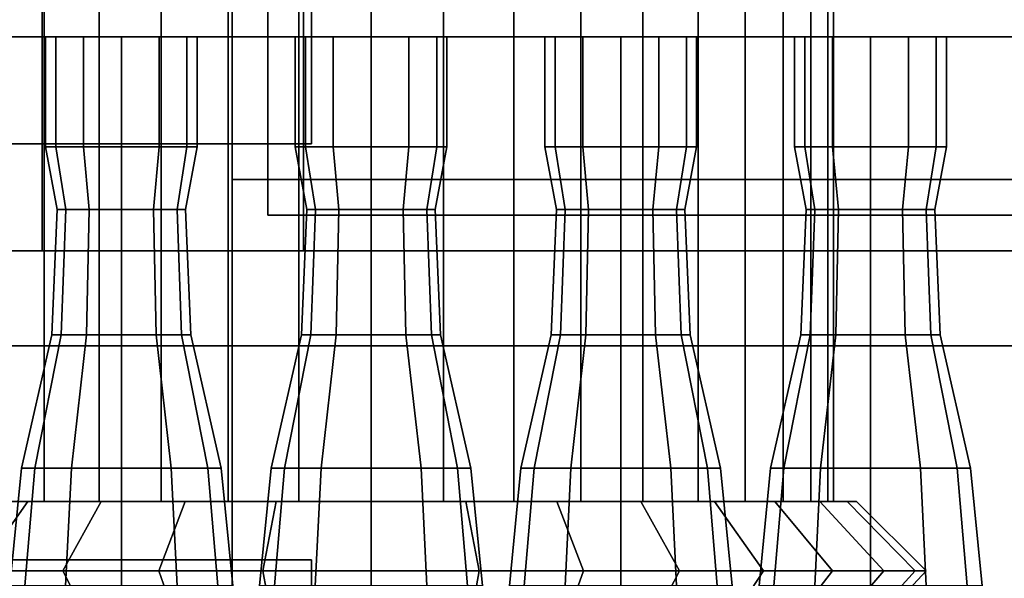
# Model space of a CAD drawing. Header units: metres. Extents: x -34.5 to -0.5, y 0 to 14.7.
# Tile 29 of 74: x -21.546 to -20.717, y 1.224 to 1.694. Entities that reach past the tile are written whole.
import ezdxf

# ---------------------------------------------------------------- set-up
doc = ezdxf.new("R2010")
doc.units = ezdxf.units.M
for name, color, linetype in [('FRAME', 8, 'Continuous'), ('GLASS', 5, 'Continuous'), ('PLASTER', 8, 'Continuous'), ('STUCCO', 8, 'Continuous')]:
    doc.layers.add(name, color=color, linetype=linetype)

msp = doc.modelspace()

# ---------------------------------------------------------------- linework, layer by layer
at = {"layer": 'FRAME'}
for points in [[(-21.3067, 1.5), (-21.3667, 1.5), (-21.3667, 4), (-21.3067, 4)], [(-21.3667, 1.5), (-21.3067, 1.5), (-21.3067, 4), (-21.3667, 4)], [(-21.3067, 1.5), (-21.3667, 1.5), (-21.3667, 4), (-21.3067, 4)], [(-21.3667, 1.5), (-21.3067, 1.5), (-21.3067, 4), (-21.3667, 4)], [(-19.9667, 1.5), (-21.3667, 1.5), (-21.3667, 1.56), (-19.9667, 1.56)], [(-21.3667, 1.5), (-19.9667, 1.5), (-19.9667, 1.56), (-21.3667, 1.56)], [(-19.9667, 1.5), (-21.3667, 1.5), (-21.3667, 1.56), (-19.9667, 1.56)], [(-21.3667, 1.5), (-19.9667, 1.5), (-19.9667, 1.56), (-21.3667, 1.56)]]:
    msp.add_lwpolyline(points, close=True, dxfattribs=at)
at = {"layer": 'GLASS'}
for points in [[(-19.9967, 1.53), (-21.3367, 1.53), (-21.3367, 3.97), (-19.9967, 3.97)], [(-21.3367, 1.53), (-19.9967, 1.53), (-19.9967, 3.97), (-21.3367, 3.97)], [(-19.9967, 1.53), (-21.3367, 1.53), (-21.3367, 3.97), (-19.9967, 3.97)], [(-21.3367, 1.53), (-19.9967, 1.53), (-19.9967, 3.97), (-21.3367, 3.97)]]:
    msp.add_lwpolyline(points, close=True, dxfattribs=at)
at = {"layer": 'PLASTER'}
for points in [[(-21.3667, 0.9), (-22.6333, 0.9), (-22.6333, 4.5), (-21.3667, 4.5)], [(-22.6333, 0.9), (-21.3667, 0.9), (-21.3667, 4.5), (-22.6333, 4.5)], [(-21.3667, 0.9), (-22, 0.9), (-22, 4.5), (-21.3667, 4.5)], [(-22, 0.9), (-21.3667, 0.9), (-21.3667, 4.5), (-22, 4.5)], [(-19.9667, 0.9), (-21.3667, 0.9), (-21.3667, 1.5), (-19.9667, 1.5)], [(-21.3667, 0.9), (-19.9667, 0.9), (-19.9667, 1.5), (-21.3667, 1.5)], [(-19.9667, 0.9), (-21.3667, 0.9), (-21.3667, 1.5), (-19.9667, 1.5)], [(-21.3667, 0.9), (-19.9667, 0.9), (-19.9667, 1.5), (-21.3667, 1.5)]]:
    msp.add_lwpolyline(points, close=True, dxfattribs=at)
at = {"layer": 'STUCCO'}
for points in [[(-21.3667, 1.5), (-21.5267, 1.5), (-21.5267, 4), (-21.3667, 4)], [(-21.5267, 1.5), (-21.3667, 1.5), (-21.3667, 4), (-21.5267, 4)], [(-21.3667, 1.5), (-21.5267, 1.5), (-21.5267, 4), (-21.3667, 4)], [(-21.5267, 1.5), (-21.3667, 1.5), (-21.3667, 4), (-21.5267, 4)], [(-21.525, 1.2889), (-21.5646, 1.2889), (-21.5646, 2.0707), (-21.525, 2.0707)], [(-21.5646, 1.2889), (-21.525, 1.2889), (-21.525, 2.0707), (-21.5646, 2.0707)], [(-21.4786, 1.2889), (-21.525, 1.2889), (-21.525, 2.0707), (-21.4786, 2.0707)], [(-21.525, 1.2889), (-21.4786, 1.2889), (-21.4786, 2.0707), (-21.525, 2.0707)], [(-21.4265, 1.2889), (-21.4786, 1.2889), (-21.4786, 2.0707), (-21.4265, 2.0707)], [(-21.4786, 1.2889), (-21.4265, 1.2889), (-21.4265, 2.0707), (-21.4786, 2.0707)], [(-21.3702, 1.2889), (-21.4265, 1.2889), (-21.4265, 2.0707), (-21.3702, 2.0707)], [(-21.4265, 1.2889), (-21.3702, 1.2889), (-21.3702, 2.0707), (-21.4265, 2.0707)], [(-21.3108, 1.2889), (-21.3702, 1.2889), (-21.3702, 2.0707), (-21.3108, 2.0707)], [(-21.3702, 1.2889), (-21.3108, 1.2889), (-21.3108, 2.0707), (-21.3702, 2.0707)], [(-21.25, 1.2889), (-21.3108, 1.2889), (-21.3108, 2.0707), (-21.25, 2.0707)], [(-21.3108, 1.2889), (-21.25, 1.2889), (-21.25, 2.0707), (-21.3108, 2.0707)], [(-21.1892, 1.2889), (-21.25, 1.2889), (-21.25, 2.0707), (-21.1892, 2.0707)], [(-21.25, 1.2889), (-21.1892, 1.2889), (-21.1892, 2.0707), (-21.25, 2.0707)], [(-21.1298, 1.2889), (-21.1892, 1.2889), (-21.1892, 2.0707), (-21.1298, 2.0707)], [(-21.1892, 1.2889), (-21.1298, 1.2889), (-21.1298, 2.0707), (-21.1892, 2.0707)], [(-21.0735, 1.2889), (-21.1298, 1.2889), (-21.1298, 2.0707), (-21.0735, 2.0707)], [(-21.1298, 1.2889), (-21.0735, 1.2889), (-21.0735, 2.0707), (-21.1298, 2.0707)], [(-21.0214, 1.2889), (-21.0735, 1.2889), (-21.0735, 2.0707), (-21.0214, 2.0707)], [(-21.0735, 1.2889), (-21.0214, 1.2889), (-21.0214, 2.0707), (-21.0735, 2.0707)], [(-20.975, 1.2889), (-21.0214, 1.2889), (-21.0214, 2.0707), (-20.975, 2.0707)], [(-21.0214, 1.2889), (-20.975, 1.2889), (-20.975, 2.0707), (-21.0214, 2.0707)], [(-20.9354, 1.2889), (-20.975, 1.2889), (-20.975, 2.0707), (-20.9354, 2.0707)], [(-20.975, 1.2889), (-20.9354, 1.2889), (-20.9354, 2.0707), (-20.975, 2.0707)], [(-20.9035, 1.2889), (-20.9354, 1.2889), (-20.9354, 2.0707), (-20.9035, 2.0707)], [(-20.9354, 1.2889), (-20.9035, 1.2889), (-20.9035, 2.0707), (-20.9354, 2.0707)], [(-20.8801, 1.2889), (-20.9035, 1.2889), (-20.9035, 2.0707), (-20.8801, 2.0707)], [(-20.9035, 1.2889), (-20.8801, 1.2889), (-20.8801, 2.0707), (-20.9035, 2.0707)], [(-20.8659, 1.2889), (-20.8801, 1.2889), (-20.8801, 2.0707), (-20.8659, 2.0707)], [(-20.8801, 1.2889), (-20.8659, 1.2889), (-20.8659, 2.0707), (-20.8801, 2.0707)], [(-20.8611, 1.2889), (-20.8659, 1.2889), (-20.8659, 2.0707), (-20.8611, 2.0707)], [(-20.8659, 1.2889), (-20.8611, 1.2889), (-20.8611, 2.0707), (-20.8659, 2.0707)], [(-21.3, 1.59), (-22.05, 1.59), (-22.05, 1.88), (-21.3, 1.88)], [(-22.05, 1.59), (-21.3, 1.59), (-21.3, 1.88), (-22.05, 1.88)], [(-20, 1.68), (-25.9, 1.68), (-25.9, 1.8), (-20, 1.8)], [(-25.9, 1.68), (-20, 1.68), (-20, 1.8), (-25.9, 1.8)], [(-21.5152, 1.5876), (-21.5237, 1.5876), (-21.5237, 1.68), (-21.5152, 1.68)], [(-21.5237, 1.5876), (-21.5152, 1.5876), (-21.5152, 1.68), (-21.5237, 1.68)], [(-21.4919, 1.5876), (-21.5152, 1.5876), (-21.5152, 1.68), (-21.4919, 1.68)], [(-21.5152, 1.5876), (-21.4919, 1.5876), (-21.4919, 1.68), (-21.5152, 1.68)], [(-21.46, 1.5876), (-21.4919, 1.5876), (-21.4919, 1.68), (-21.46, 1.68)], [(-21.4919, 1.5876), (-21.46, 1.5876), (-21.46, 1.68), (-21.4919, 1.68)], [(-21.4281, 1.5876), (-21.46, 1.5876), (-21.46, 1.68), (-21.4281, 1.68)], [(-21.46, 1.5876), (-21.4281, 1.5876), (-21.4281, 1.68), (-21.46, 1.68)], [(-21.4048, 1.5876), (-21.4281, 1.5876), (-21.4281, 1.68), (-21.4048, 1.68)], [(-21.4281, 1.5876), (-21.4048, 1.5876), (-21.4048, 1.68), (-21.4281, 1.68)], [(-21.3962, 1.5876), (-21.4048, 1.5876), (-21.4048, 1.68), (-21.3962, 1.68)], [(-21.4048, 1.5876), (-21.3962, 1.5876), (-21.3962, 1.68), (-21.4048, 1.68)], [(-21.3052, 1.5876), (-21.3137, 1.5876), (-21.3137, 1.68), (-21.3052, 1.68)], [(-21.3137, 1.5876), (-21.3052, 1.5876), (-21.3052, 1.68), (-21.3137, 1.68)], [(-21.2819, 1.5876), (-21.3052, 1.5876), (-21.3052, 1.68), (-21.2819, 1.68)], [(-21.3052, 1.5876), (-21.2819, 1.5876), (-21.2819, 1.68), (-21.3052, 1.68)], [(-21.25, 1.5876), (-21.2819, 1.5876), (-21.2819, 1.68), (-21.25, 1.68)], [(-21.2819, 1.5876), (-21.25, 1.5876), (-21.25, 1.68), (-21.2819, 1.68)], [(-21.2181, 1.5876), (-21.25, 1.5876), (-21.25, 1.68), (-21.2181, 1.68)], [(-21.25, 1.5876), (-21.2181, 1.5876), (-21.2181, 1.68), (-21.25, 1.68)], [(-21.1948, 1.5876), (-21.2181, 1.5876), (-21.2181, 1.68), (-21.1948, 1.68)], [(-21.2181, 1.5876), (-21.1948, 1.5876), (-21.1948, 1.68), (-21.2181, 1.68)], [(-21.1863, 1.5876), (-21.1948, 1.5876), (-21.1948, 1.68), (-21.1863, 1.68)], [(-21.1948, 1.5876), (-21.1863, 1.5876), (-21.1863, 1.68), (-21.1948, 1.68)], [(-21.0952, 1.5876), (-21.1038, 1.5876), (-21.1038, 1.68), (-21.0952, 1.68)], [(-21.1038, 1.5876), (-21.0952, 1.5876), (-21.0952, 1.68), (-21.1038, 1.68)], [(-21.0719, 1.5876), (-21.0952, 1.5876), (-21.0952, 1.68), (-21.0719, 1.68)], [(-21.0952, 1.5876), (-21.0719, 1.5876), (-21.0719, 1.68), (-21.0952, 1.68)], [(-21.04, 1.5876), (-21.0719, 1.5876), (-21.0719, 1.68), (-21.04, 1.68)], [(-21.0719, 1.5876), (-21.04, 1.5876), (-21.04, 1.68), (-21.0719, 1.68)], [(-21.0081, 1.5876), (-21.04, 1.5876), (-21.04, 1.68), (-21.0081, 1.68)], [(-21.04, 1.5876), (-21.0081, 1.5876), (-21.0081, 1.68), (-21.04, 1.68)], [(-20.9848, 1.5876), (-21.0081, 1.5876), (-21.0081, 1.68), (-20.9848, 1.68)], [(-21.0081, 1.5876), (-20.9848, 1.5876), (-20.9848, 1.68), (-21.0081, 1.68)], [(-20.9763, 1.5876), (-20.9848, 1.5876), (-20.9848, 1.68), (-20.9763, 1.68)], [(-20.9848, 1.5876), (-20.9763, 1.5876), (-20.9763, 1.68), (-20.9848, 1.68)], [(-20.8852, 1.5876), (-20.8938, 1.5876), (-20.8938, 1.68), (-20.8852, 1.68)], [(-20.8938, 1.5876), (-20.8852, 1.5876), (-20.8852, 1.68), (-20.8938, 1.68)], [(-20.8619, 1.5876), (-20.8852, 1.5876), (-20.8852, 1.68), (-20.8619, 1.68)], [(-20.8852, 1.5876), (-20.8619, 1.5876), (-20.8619, 1.68), (-20.8852, 1.68)], [(-20.83, 1.5876), (-20.8619, 1.5876), (-20.8619, 1.68), (-20.83, 1.68)], [(-20.8619, 1.5876), (-20.83, 1.5876), (-20.83, 1.68), (-20.8619, 1.68)], [(-20.7981, 1.5876), (-20.83, 1.5876), (-20.83, 1.68), (-20.7981, 1.68)], [(-20.83, 1.5876), (-20.7981, 1.5876), (-20.7981, 1.68), (-20.83, 1.68)], [(-20.7748, 1.5876), (-20.7981, 1.5876), (-20.7981, 1.68), (-20.7748, 1.68)], [(-20.7981, 1.5876), (-20.7748, 1.5876), (-20.7748, 1.68), (-20.7981, 1.68)], [(-20.7662, 1.5876), (-20.7748, 1.5876), (-20.7748, 1.68), (-20.7662, 1.68)], [(-20.7748, 1.5876), (-20.7662, 1.5876), (-20.7662, 1.68), (-20.7748, 1.68)], [(-21.5068, 1.5348), (-21.514, 1.5348), (-21.5237, 1.5876), (-21.5152, 1.5876)], [(-21.514, 1.5348), (-21.5068, 1.5348), (-21.5152, 1.5876), (-21.5237, 1.5876)], [(-21.487, 1.5348), (-21.5068, 1.5348), (-21.5152, 1.5876), (-21.4919, 1.5876)], [(-21.5068, 1.5348), (-21.487, 1.5348), (-21.4919, 1.5876), (-21.5152, 1.5876)], [(-21.46, 1.5348), (-21.487, 1.5348), (-21.4919, 1.5876), (-21.46, 1.5876)], [(-21.487, 1.5348), (-21.46, 1.5348), (-21.46, 1.5876), (-21.4919, 1.5876)], [(-21.433, 1.5348), (-21.46, 1.5348), (-21.46, 1.5876), (-21.4281, 1.5876)], [(-21.46, 1.5348), (-21.433, 1.5348), (-21.4281, 1.5876), (-21.46, 1.5876)], [(-21.4132, 1.5348), (-21.433, 1.5348), (-21.4281, 1.5876), (-21.4048, 1.5876)], [(-21.433, 1.5348), (-21.4132, 1.5348), (-21.4048, 1.5876), (-21.4281, 1.5876)], [(-21.406, 1.5348), (-21.4132, 1.5348), (-21.4048, 1.5876), (-21.3962, 1.5876)], [(-21.4132, 1.5348), (-21.406, 1.5348), (-21.3962, 1.5876), (-21.4048, 1.5876)], [(-21.2968, 1.5348), (-21.304, 1.5348), (-21.3137, 1.5876), (-21.3052, 1.5876)], [(-21.304, 1.5348), (-21.2968, 1.5348), (-21.3052, 1.5876), (-21.3137, 1.5876)], [(-21.277, 1.5348), (-21.2968, 1.5348), (-21.3052, 1.5876), (-21.2819, 1.5876)], [(-21.2968, 1.5348), (-21.277, 1.5348), (-21.2819, 1.5876), (-21.3052, 1.5876)], [(-21.25, 1.5348), (-21.277, 1.5348), (-21.2819, 1.5876), (-21.25, 1.5876)], [(-21.277, 1.5348), (-21.25, 1.5348), (-21.25, 1.5876), (-21.2819, 1.5876)], [(-21.223, 1.5348), (-21.25, 1.5348), (-21.25, 1.5876), (-21.2181, 1.5876)], [(-21.25, 1.5348), (-21.223, 1.5348), (-21.2181, 1.5876), (-21.25, 1.5876)], [(-21.2032, 1.5348), (-21.223, 1.5348), (-21.2181, 1.5876), (-21.1948, 1.5876)], [(-21.223, 1.5348), (-21.2032, 1.5348), (-21.1948, 1.5876), (-21.2181, 1.5876)], [(-21.196, 1.5348), (-21.2032, 1.5348), (-21.1948, 1.5876), (-21.1863, 1.5876)], [(-21.2032, 1.5348), (-21.196, 1.5348), (-21.1863, 1.5876), (-21.1948, 1.5876)], [(-21.0868, 1.5348), (-21.094, 1.5348), (-21.1038, 1.5876), (-21.0952, 1.5876)], [(-21.094, 1.5348), (-21.0868, 1.5348), (-21.0952, 1.5876), (-21.1038, 1.5876)], [(-21.067, 1.5348), (-21.0868, 1.5348), (-21.0952, 1.5876), (-21.0719, 1.5876)], [(-21.0868, 1.5348), (-21.067, 1.5348), (-21.0719, 1.5876), (-21.0952, 1.5876)], [(-21.04, 1.5348), (-21.067, 1.5348), (-21.0719, 1.5876), (-21.04, 1.5876)], [(-21.067, 1.5348), (-21.04, 1.5348), (-21.04, 1.5876), (-21.0719, 1.5876)], [(-21.013, 1.5348), (-21.04, 1.5348), (-21.04, 1.5876), (-21.0081, 1.5876)], [(-21.04, 1.5348), (-21.013, 1.5348), (-21.0081, 1.5876), (-21.04, 1.5876)], [(-20.9932, 1.5348), (-21.013, 1.5348), (-21.0081, 1.5876), (-20.9848, 1.5876)], [(-21.013, 1.5348), (-20.9932, 1.5348), (-20.9848, 1.5876), (-21.0081, 1.5876)], [(-20.986, 1.5348), (-20.9932, 1.5348), (-20.9848, 1.5876), (-20.9763, 1.5876)], [(-20.9932, 1.5348), (-20.986, 1.5348), (-20.9763, 1.5876), (-20.9848, 1.5876)], [(-20.8768, 1.5348), (-20.884, 1.5348), (-20.8938, 1.5876), (-20.8852, 1.5876)], [(-20.884, 1.5348), (-20.8768, 1.5348), (-20.8852, 1.5876), (-20.8938, 1.5876)], [(-20.857, 1.5348), (-20.8768, 1.5348), (-20.8852, 1.5876), (-20.8619, 1.5876)], [(-20.8768, 1.5348), (-20.857, 1.5348), (-20.8619, 1.5876), (-20.8852, 1.5876)], [(-20.83, 1.5348), (-20.857, 1.5348), (-20.8619, 1.5876), (-20.83, 1.5876)], [(-20.857, 1.5348), (-20.83, 1.5348), (-20.83, 1.5876), (-20.8619, 1.5876)], [(-20.803, 1.5348), (-20.83, 1.5348), (-20.83, 1.5876), (-20.7981, 1.5876)], [(-20.83, 1.5348), (-20.803, 1.5348), (-20.7981, 1.5876), (-20.83, 1.5876)], [(-20.7832, 1.5348), (-20.803, 1.5348), (-20.7981, 1.5876), (-20.7748, 1.5876)], [(-20.803, 1.5348), (-20.7832, 1.5348), (-20.7748, 1.5876), (-20.7981, 1.5876)], [(-20.776, 1.5348), (-20.7832, 1.5348), (-20.7748, 1.5876), (-20.7662, 1.5876)], [(-20.7832, 1.5348), (-20.776, 1.5348), (-20.7662, 1.5876), (-20.7748, 1.5876)], [(-21.5107, 1.4292), (-21.5185, 1.4292), (-21.514, 1.5348), (-21.5068, 1.5348)], [(-21.5185, 1.4292), (-21.5107, 1.4292), (-21.5068, 1.5348), (-21.514, 1.5348)], [(-21.4892, 1.4292), (-21.5107, 1.4292), (-21.5068, 1.5348), (-21.487, 1.5348)], [(-21.5107, 1.4292), (-21.4892, 1.4292), (-21.487, 1.5348), (-21.5068, 1.5348)], [(-21.46, 1.4292), (-21.4892, 1.4292), (-21.487, 1.5348), (-21.46, 1.5348)], [(-21.4892, 1.4292), (-21.46, 1.4292), (-21.46, 1.5348), (-21.487, 1.5348)], [(-21.4307, 1.4292), (-21.46, 1.4292), (-21.46, 1.5348), (-21.433, 1.5348)], [(-21.46, 1.4292), (-21.4307, 1.4292), (-21.433, 1.5348), (-21.46, 1.5348)], [(-21.4093, 1.4292), (-21.4307, 1.4292), (-21.433, 1.5348), (-21.4132, 1.5348)], [(-21.4307, 1.4292), (-21.4093, 1.4292), (-21.4132, 1.5348), (-21.433, 1.5348)], [(-21.4015, 1.4292), (-21.4093, 1.4292), (-21.4132, 1.5348), (-21.406, 1.5348)], [(-21.4093, 1.4292), (-21.4015, 1.4292), (-21.406, 1.5348), (-21.4132, 1.5348)], [(-21.3007, 1.4292), (-21.3085, 1.4292), (-21.304, 1.5348), (-21.2968, 1.5348)], [(-21.3085, 1.4292), (-21.3007, 1.4292), (-21.2968, 1.5348), (-21.304, 1.5348)], [(-21.2793, 1.4292), (-21.3007, 1.4292), (-21.2968, 1.5348), (-21.277, 1.5348)], [(-21.3007, 1.4292), (-21.2793, 1.4292), (-21.277, 1.5348), (-21.2968, 1.5348)], [(-21.25, 1.4292), (-21.2793, 1.4292), (-21.277, 1.5348), (-21.25, 1.5348)], [(-21.2793, 1.4292), (-21.25, 1.4292), (-21.25, 1.5348), (-21.277, 1.5348)], [(-21.2207, 1.4292), (-21.25, 1.4292), (-21.25, 1.5348), (-21.223, 1.5348)], [(-21.25, 1.4292), (-21.2207, 1.4292), (-21.223, 1.5348), (-21.25, 1.5348)], [(-21.1993, 1.4292), (-21.2207, 1.4292), (-21.223, 1.5348), (-21.2032, 1.5348)], [(-21.2207, 1.4292), (-21.1993, 1.4292), (-21.2032, 1.5348), (-21.223, 1.5348)], [(-21.1915, 1.4292), (-21.1993, 1.4292), (-21.2032, 1.5348), (-21.196, 1.5348)], [(-21.1993, 1.4292), (-21.1915, 1.4292), (-21.196, 1.5348), (-21.2032, 1.5348)], [(-21.0907, 1.4292), (-21.0985, 1.4292), (-21.094, 1.5348), (-21.0868, 1.5348)], [(-21.0985, 1.4292), (-21.0907, 1.4292), (-21.0868, 1.5348), (-21.094, 1.5348)], [(-21.0693, 1.4292), (-21.0907, 1.4292), (-21.0868, 1.5348), (-21.067, 1.5348)], [(-21.0907, 1.4292), (-21.0693, 1.4292), (-21.067, 1.5348), (-21.0868, 1.5348)], [(-21.04, 1.4292), (-21.0693, 1.4292), (-21.067, 1.5348), (-21.04, 1.5348)], [(-21.0693, 1.4292), (-21.04, 1.4292), (-21.04, 1.5348), (-21.067, 1.5348)], [(-21.0108, 1.4292), (-21.04, 1.4292), (-21.04, 1.5348), (-21.013, 1.5348)], [(-21.04, 1.4292), (-21.0108, 1.4292), (-21.013, 1.5348), (-21.04, 1.5348)], [(-20.9893, 1.4292), (-21.0108, 1.4292), (-21.013, 1.5348), (-20.9932, 1.5348)], [(-21.0108, 1.4292), (-20.9893, 1.4292), (-20.9932, 1.5348), (-21.013, 1.5348)], [(-20.9815, 1.4292), (-20.9893, 1.4292), (-20.9932, 1.5348), (-20.986, 1.5348)], [(-20.9893, 1.4292), (-20.9815, 1.4292), (-20.986, 1.5348), (-20.9932, 1.5348)], [(-20.8807, 1.4292), (-20.8885, 1.4292), (-20.884, 1.5348), (-20.8768, 1.5348)], [(-20.8885, 1.4292), (-20.8807, 1.4292), (-20.8768, 1.5348), (-20.884, 1.5348)], [(-20.8592, 1.4292), (-20.8807, 1.4292), (-20.8768, 1.5348), (-20.857, 1.5348)], [(-20.8807, 1.4292), (-20.8592, 1.4292), (-20.857, 1.5348), (-20.8768, 1.5348)], [(-20.83, 1.4292), (-20.8592, 1.4292), (-20.857, 1.5348), (-20.83, 1.5348)], [(-20.8592, 1.4292), (-20.83, 1.4292), (-20.83, 1.5348), (-20.857, 1.5348)], [(-20.8008, 1.4292), (-20.83, 1.4292), (-20.83, 1.5348), (-20.803, 1.5348)], [(-20.83, 1.4292), (-20.8008, 1.4292), (-20.803, 1.5348), (-20.83, 1.5348)], [(-20.7793, 1.4292), (-20.8008, 1.4292), (-20.803, 1.5348), (-20.7832, 1.5348)], [(-20.8008, 1.4292), (-20.7793, 1.4292), (-20.7832, 1.5348), (-20.803, 1.5348)], [(-20.7715, 1.4292), (-20.7793, 1.4292), (-20.7832, 1.5348), (-20.776, 1.5348)], [(-20.7793, 1.4292), (-20.7715, 1.4292), (-20.776, 1.5348), (-20.7832, 1.5348)], [(-19.7467, 1.42), (-21.5867, 1.42), (-21.5867, 1.5), (-19.7467, 1.5)], [(-21.5867, 1.42), (-19.7467, 1.42), (-19.7467, 1.5), (-21.5867, 1.5)], [(-19.7467, 1.42), (-21.5867, 1.42), (-21.5867, 1.5), (-19.7467, 1.5)], [(-21.5867, 1.42), (-19.7467, 1.42), (-19.7467, 1.5), (-21.5867, 1.5)], [(-21.5328, 1.317), (-21.544, 1.317), (-21.5185, 1.4292), (-21.5107, 1.4292)], [(-21.544, 1.317), (-21.5328, 1.317), (-21.5107, 1.4292), (-21.5185, 1.4292)], [(-21.502, 1.317), (-21.5328, 1.317), (-21.5107, 1.4292), (-21.4892, 1.4292)], [(-21.5328, 1.317), (-21.502, 1.317), (-21.4892, 1.4292), (-21.5107, 1.4292)], [(-21.46, 1.317), (-21.502, 1.317), (-21.4892, 1.4292), (-21.46, 1.4292)], [(-21.502, 1.317), (-21.46, 1.317), (-21.46, 1.4292), (-21.4892, 1.4292)], [(-21.418, 1.317), (-21.46, 1.317), (-21.46, 1.4292), (-21.4307, 1.4292)], [(-21.46, 1.317), (-21.418, 1.317), (-21.4307, 1.4292), (-21.46, 1.4292)], [(-21.3873, 1.317), (-21.418, 1.317), (-21.4307, 1.4292), (-21.4093, 1.4292)], [(-21.418, 1.317), (-21.3873, 1.317), (-21.4093, 1.4292), (-21.4307, 1.4292)], [(-21.376, 1.317), (-21.3873, 1.317), (-21.4093, 1.4292), (-21.4015, 1.4292)], [(-21.3873, 1.317), (-21.376, 1.317), (-21.4015, 1.4292), (-21.4093, 1.4292)], [(-21.3227, 1.317), (-21.334, 1.317), (-21.3085, 1.4292), (-21.3007, 1.4292)], [(-21.334, 1.317), (-21.3227, 1.317), (-21.3007, 1.4292), (-21.3085, 1.4292)], [(-21.292, 1.317), (-21.3227, 1.317), (-21.3007, 1.4292), (-21.2793, 1.4292)], [(-21.3227, 1.317), (-21.292, 1.317), (-21.2793, 1.4292), (-21.3007, 1.4292)], [(-21.25, 1.317), (-21.292, 1.317), (-21.2793, 1.4292), (-21.25, 1.4292)], [(-21.292, 1.317), (-21.25, 1.317), (-21.25, 1.4292), (-21.2793, 1.4292)], [(-21.208, 1.317), (-21.25, 1.317), (-21.25, 1.4292), (-21.2207, 1.4292)], [(-21.25, 1.317), (-21.208, 1.317), (-21.2207, 1.4292), (-21.25, 1.4292)], [(-21.1773, 1.317), (-21.208, 1.317), (-21.2207, 1.4292), (-21.1993, 1.4292)], [(-21.208, 1.317), (-21.1773, 1.317), (-21.1993, 1.4292), (-21.2207, 1.4292)], [(-21.166, 1.317), (-21.1773, 1.317), (-21.1993, 1.4292), (-21.1915, 1.4292)], [(-21.1773, 1.317), (-21.166, 1.317), (-21.1915, 1.4292), (-21.1993, 1.4292)], [(-21.1127, 1.317), (-21.124, 1.317), (-21.0985, 1.4292), (-21.0907, 1.4292)], [(-21.124, 1.317), (-21.1127, 1.317), (-21.0907, 1.4292), (-21.0985, 1.4292)], [(-21.082, 1.317), (-21.1127, 1.317), (-21.0907, 1.4292), (-21.0693, 1.4292)], [(-21.1127, 1.317), (-21.082, 1.317), (-21.0693, 1.4292), (-21.0907, 1.4292)], [(-21.04, 1.317), (-21.082, 1.317), (-21.0693, 1.4292), (-21.04, 1.4292)], [(-21.082, 1.317), (-21.04, 1.317), (-21.04, 1.4292), (-21.0693, 1.4292)], [(-20.998, 1.317), (-21.04, 1.317), (-21.04, 1.4292), (-21.0108, 1.4292)], [(-21.04, 1.317), (-20.998, 1.317), (-21.0108, 1.4292), (-21.04, 1.4292)], [(-20.9672, 1.317), (-20.998, 1.317), (-21.0108, 1.4292), (-20.9893, 1.4292)], [(-20.998, 1.317), (-20.9672, 1.317), (-20.9893, 1.4292), (-21.0108, 1.4292)], [(-20.956, 1.317), (-20.9672, 1.317), (-20.9893, 1.4292), (-20.9815, 1.4292)], [(-20.9672, 1.317), (-20.956, 1.317), (-20.9815, 1.4292), (-20.9893, 1.4292)], [(-20.9028, 1.317), (-20.914, 1.317), (-20.8885, 1.4292), (-20.8807, 1.4292)], [(-20.914, 1.317), (-20.9028, 1.317), (-20.8807, 1.4292), (-20.8885, 1.4292)], [(-20.872, 1.317), (-20.9028, 1.317), (-20.8807, 1.4292), (-20.8592, 1.4292)], [(-20.9028, 1.317), (-20.872, 1.317), (-20.8592, 1.4292), (-20.8807, 1.4292)], [(-20.83, 1.317), (-20.872, 1.317), (-20.8592, 1.4292), (-20.83, 1.4292)], [(-20.872, 1.317), (-20.83, 1.317), (-20.83, 1.4292), (-20.8592, 1.4292)], [(-20.788, 1.317), (-20.83, 1.317), (-20.83, 1.4292), (-20.8008, 1.4292)], [(-20.83, 1.317), (-20.788, 1.317), (-20.8008, 1.4292), (-20.83, 1.4292)], [(-20.7572, 1.317), (-20.788, 1.317), (-20.8008, 1.4292), (-20.7793, 1.4292)], [(-20.788, 1.317), (-20.7572, 1.317), (-20.7793, 1.4292), (-20.8008, 1.4292)], [(-20.746, 1.317), (-20.7572, 1.317), (-20.7793, 1.4292), (-20.7715, 1.4292)], [(-20.7572, 1.317), (-20.746, 1.317), (-20.7715, 1.4292), (-20.7793, 1.4292)], [(-21.5412, 1.218), (-21.5538, 1.218), (-21.544, 1.317), (-21.5328, 1.317)], [(-21.5538, 1.218), (-21.5412, 1.218), (-21.5328, 1.317), (-21.544, 1.317)], [(-21.5069, 1.218), (-21.5412, 1.218), (-21.5328, 1.317), (-21.502, 1.317)], [(-21.5412, 1.218), (-21.5069, 1.218), (-21.502, 1.317), (-21.5328, 1.317)], [(-21.46, 1.218), (-21.5069, 1.218), (-21.502, 1.317), (-21.46, 1.317)], [(-21.5069, 1.218), (-21.46, 1.218), (-21.46, 1.317), (-21.502, 1.317)], [(-21.4131, 1.218), (-21.46, 1.218), (-21.46, 1.317), (-21.418, 1.317)], [(-21.46, 1.218), (-21.4131, 1.218), (-21.418, 1.317), (-21.46, 1.317)], [(-21.3788, 1.218), (-21.4131, 1.218), (-21.418, 1.317), (-21.3873, 1.317)], [(-21.4131, 1.218), (-21.3788, 1.218), (-21.3873, 1.317), (-21.418, 1.317)], [(-21.3663, 1.218), (-21.3788, 1.218), (-21.3873, 1.317), (-21.376, 1.317)], [(-21.3788, 1.218), (-21.3663, 1.218), (-21.376, 1.317), (-21.3873, 1.317)], [(-21.3312, 1.218), (-21.3438, 1.218), (-21.334, 1.317), (-21.3227, 1.317)], [(-21.3438, 1.218), (-21.3312, 1.218), (-21.3227, 1.317), (-21.334, 1.317)], [(-21.2969, 1.218), (-21.3312, 1.218), (-21.3227, 1.317), (-21.292, 1.317)], [(-21.3312, 1.218), (-21.2969, 1.218), (-21.292, 1.317), (-21.3227, 1.317)], [(-21.25, 1.218), (-21.2969, 1.218), (-21.292, 1.317), (-21.25, 1.317)], [(-21.2969, 1.218), (-21.25, 1.218), (-21.25, 1.317), (-21.292, 1.317)], [(-21.2031, 1.218), (-21.25, 1.218), (-21.25, 1.317), (-21.208, 1.317)], [(-21.25, 1.218), (-21.2031, 1.218), (-21.208, 1.317), (-21.25, 1.317)], [(-21.1688, 1.218), (-21.2031, 1.218), (-21.208, 1.317), (-21.1773, 1.317)], [(-21.2031, 1.218), (-21.1688, 1.218), (-21.1773, 1.317), (-21.208, 1.317)], [(-21.1562, 1.218), (-21.1688, 1.218), (-21.1773, 1.317), (-21.166, 1.317)], [(-21.1688, 1.218), (-21.1562, 1.218), (-21.166, 1.317), (-21.1773, 1.317)], [(-21.1212, 1.218), (-21.1337, 1.218), (-21.124, 1.317), (-21.1127, 1.317)], [(-21.1337, 1.218), (-21.1212, 1.218), (-21.1127, 1.317), (-21.124, 1.317)], [(-21.0869, 1.218), (-21.1212, 1.218), (-21.1127, 1.317), (-21.082, 1.317)], [(-21.1212, 1.218), (-21.0869, 1.218), (-21.082, 1.317), (-21.1127, 1.317)], [(-21.04, 1.218), (-21.0869, 1.218), (-21.082, 1.317), (-21.04, 1.317)], [(-21.0869, 1.218), (-21.04, 1.218), (-21.04, 1.317), (-21.082, 1.317)], [(-20.9931, 1.218), (-21.04, 1.218), (-21.04, 1.317), (-20.998, 1.317)], [(-21.04, 1.218), (-20.9931, 1.218), (-20.998, 1.317), (-21.04, 1.317)], [(-20.9588, 1.218), (-20.9931, 1.218), (-20.998, 1.317), (-20.9672, 1.317)], [(-20.9931, 1.218), (-20.9588, 1.218), (-20.9672, 1.317), (-20.998, 1.317)], [(-20.9462, 1.218), (-20.9588, 1.218), (-20.9672, 1.317), (-20.956, 1.317)], [(-20.9588, 1.218), (-20.9462, 1.218), (-20.956, 1.317), (-20.9672, 1.317)], [(-20.9112, 1.218), (-20.9237, 1.218), (-20.914, 1.317), (-20.9028, 1.317)], [(-20.9237, 1.218), (-20.9112, 1.218), (-20.9028, 1.317), (-20.914, 1.317)], [(-20.8769, 1.218), (-20.9112, 1.218), (-20.9028, 1.317), (-20.872, 1.317)], [(-20.9112, 1.218), (-20.8769, 1.218), (-20.872, 1.317), (-20.9028, 1.317)], [(-20.83, 1.218), (-20.8769, 1.218), (-20.872, 1.317), (-20.83, 1.317)], [(-20.8769, 1.218), (-20.83, 1.218), (-20.83, 1.317), (-20.872, 1.317)], [(-20.7831, 1.218), (-20.83, 1.218), (-20.83, 1.317), (-20.788, 1.317)], [(-20.83, 1.218), (-20.7831, 1.218), (-20.788, 1.317), (-20.83, 1.317)], [(-20.7488, 1.218), (-20.7831, 1.218), (-20.788, 1.317), (-20.7572, 1.317)], [(-20.7831, 1.218), (-20.7488, 1.218), (-20.7572, 1.317), (-20.788, 1.317)], [(-20.7362, 1.218), (-20.7488, 1.218), (-20.7572, 1.317), (-20.746, 1.317)], [(-20.7488, 1.218), (-20.7362, 1.218), (-20.746, 1.317), (-20.7572, 1.317)], [(-21.58, 1.2306), (-21.638, 1.2306), (-21.5895, 1.2889), (-21.5387, 1.2889)], [(-21.638, 1.2306), (-21.58, 1.2306), (-21.5387, 1.2889), (-21.5895, 1.2889)], [(-21.5093, 1.2306), (-21.58, 1.2306), (-21.5387, 1.2889), (-21.4769, 1.2889)], [(-21.58, 1.2306), (-21.5093, 1.2306), (-21.4769, 1.2889), (-21.5387, 1.2889)], [(-21.4286, 1.2306), (-21.5093, 1.2306), (-21.4769, 1.2889), (-21.4063, 1.2889)], [(-21.5093, 1.2306), (-21.4286, 1.2306), (-21.4063, 1.2889), (-21.4769, 1.2889)], [(-21.341, 1.2306), (-21.4286, 1.2306), (-21.4063, 1.2889), (-21.3297, 1.2889)], [(-21.4286, 1.2306), (-21.341, 1.2306), (-21.3297, 1.2889), (-21.4063, 1.2889)], [(-21.25, 1.2306), (-21.341, 1.2306), (-21.3297, 1.2889), (-21.25, 1.2889)], [(-21.341, 1.2306), (-21.25, 1.2306), (-21.25, 1.2889), (-21.3297, 1.2889)], [(-21.159, 1.2306), (-21.25, 1.2306), (-21.25, 1.2889), (-21.1703, 1.2889)], [(-21.25, 1.2306), (-21.159, 1.2306), (-21.1703, 1.2889), (-21.25, 1.2889)], [(-21.0714, 1.2306), (-21.159, 1.2306), (-21.1703, 1.2889), (-21.0937, 1.2889)], [(-21.159, 1.2306), (-21.0714, 1.2306), (-21.0937, 1.2889), (-21.1703, 1.2889)], [(-20.9907, 1.2306), (-21.0714, 1.2306), (-21.0937, 1.2889), (-21.0231, 1.2889)], [(-21.0714, 1.2306), (-20.9907, 1.2306), (-21.0231, 1.2889), (-21.0937, 1.2889)], [(-20.92, 1.2306), (-20.9907, 1.2306), (-21.0231, 1.2889), (-20.9613, 1.2889)], [(-20.9907, 1.2306), (-20.92, 1.2306), (-20.9613, 1.2889), (-21.0231, 1.2889)], [(-20.862, 1.2306), (-20.92, 1.2306), (-20.9613, 1.2889), (-20.9105, 1.2889)], [(-20.92, 1.2306), (-20.862, 1.2306), (-20.9105, 1.2889), (-20.9613, 1.2889)], [(-20.8189, 1.2306), (-20.862, 1.2306), (-20.9105, 1.2889), (-20.8727, 1.2889)], [(-20.862, 1.2306), (-20.8189, 1.2306), (-20.8727, 1.2889), (-20.9105, 1.2889)], [(-20.7923, 1.2306), (-20.8189, 1.2306), (-20.8727, 1.2889), (-20.8495, 1.2889)], [(-20.8189, 1.2306), (-20.7923, 1.2306), (-20.8495, 1.2889), (-20.8727, 1.2889)], [(-20.7833, 1.2306), (-20.7923, 1.2306), (-20.8495, 1.2889), (-20.8417, 1.2889)], [(-20.7923, 1.2306), (-20.7833, 1.2306), (-20.8417, 1.2889), (-20.8495, 1.2889)], [(-21.3, 0.95), (-22.05, 0.95), (-22.05, 1.24), (-21.3, 1.24)], [(-22.05, 0.95), (-21.3, 0.95), (-21.3, 1.24), (-22.05, 1.24)], [(-21.4833, 1.18), (-21.547, 1.18), (-21.58, 1.2306), (-21.5093, 1.2306)], [(-21.547, 1.18), (-21.4833, 1.18), (-21.5093, 1.2306), (-21.58, 1.2306)], [(-21.4107, 1.18), (-21.4833, 1.18), (-21.5093, 1.2306), (-21.4286, 1.2306)], [(-21.4833, 1.18), (-21.4107, 1.18), (-21.4286, 1.2306), (-21.5093, 1.2306)], [(-21.3319, 1.18), (-21.4107, 1.18), (-21.4286, 1.2306), (-21.341, 1.2306)], [(-21.4107, 1.18), (-21.3319, 1.18), (-21.341, 1.2306), (-21.4286, 1.2306)], [(-21.25, 1.18), (-21.3319, 1.18), (-21.341, 1.2306), (-21.25, 1.2306)], [(-21.3319, 1.18), (-21.25, 1.18), (-21.25, 1.2306), (-21.341, 1.2306)], [(-21.1681, 1.18), (-21.25, 1.18), (-21.25, 1.2306), (-21.159, 1.2306)], [(-21.25, 1.18), (-21.1681, 1.18), (-21.159, 1.2306), (-21.25, 1.2306)], [(-21.0893, 1.18), (-21.1681, 1.18), (-21.159, 1.2306), (-21.0714, 1.2306)], [(-21.1681, 1.18), (-21.0893, 1.18), (-21.0714, 1.2306), (-21.159, 1.2306)], [(-21.0167, 1.18), (-21.0893, 1.18), (-21.0714, 1.2306), (-20.9907, 1.2306)], [(-21.0893, 1.18), (-21.0167, 1.18), (-20.9907, 1.2306), (-21.0714, 1.2306)], [(-20.953, 1.18), (-21.0167, 1.18), (-20.9907, 1.2306), (-20.92, 1.2306)], [(-21.0167, 1.18), (-20.953, 1.18), (-20.92, 1.2306), (-20.9907, 1.2306)], [(-20.9008, 1.18), (-20.953, 1.18), (-20.92, 1.2306), (-20.862, 1.2306)], [(-20.953, 1.18), (-20.9008, 1.18), (-20.862, 1.2306), (-20.92, 1.2306)], [(-20.862, 1.18), (-20.9008, 1.18), (-20.862, 1.2306), (-20.8189, 1.2306)], [(-20.9008, 1.18), (-20.862, 1.18), (-20.8189, 1.2306), (-20.862, 1.2306)], [(-20.8381, 1.18), (-20.862, 1.18), (-20.8189, 1.2306), (-20.7923, 1.2306)], [(-20.862, 1.18), (-20.8381, 1.18), (-20.7923, 1.2306), (-20.8189, 1.2306)], [(-20.83, 1.18), (-20.8381, 1.18), (-20.7923, 1.2306), (-20.7833, 1.2306)], [(-20.8381, 1.18), (-20.83, 1.18), (-20.7833, 1.2306), (-20.7923, 1.2306)]]:
    msp.add_lwpolyline(points, close=True, dxfattribs=at)

doc.saveas('drawing.dxf')
